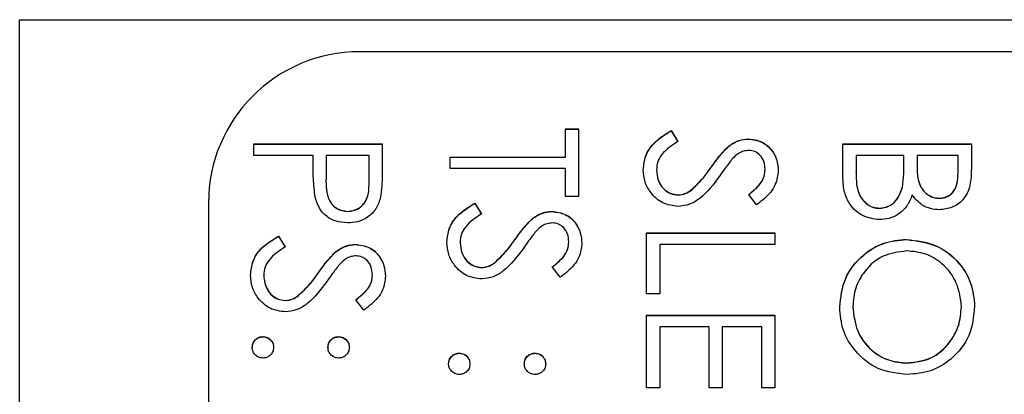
# Model space of a CAD drawing. Header units: millimetres. Extents: x 180 to 1986, y 18 to 1593.
# Tile 38 of 50: x 1665 to 1678, y 821 to 826. Entities that reach past the tile are written whole.
import ezdxf

# ---------------------------------------------------------------- set-up
doc = ezdxf.new("R2010")
doc.units = ezdxf.units.MM

msp = doc.modelspace()

# ---------------------------------------------------------------- linework, layer by layer
at = {"color": 7, "linetype": 'Continuous', "lineweight": 25}
for p, q in [((1664.774, 764.834), (1664.774, 825.834)), ((1664.774, 825.834), (1689.774, 825.834)), ((1680.874, 825.41), (1669.274, 825.41)), ((1672, 824.389), (1672.174, 824.389)), ((1672, 824.018), (1672, 824.389)), ((1672, 824.386), (1672.174, 824.386)), ((1672.174, 824.389), (1672.174, 823.495)), ((1673.402, 824.367), (1673.489, 824.223)), ((1673.402, 824.364), (1673.402, 824.367)), ((1673.402, 824.364), (1673.489, 824.22)), ((1667.874, 824.04), (1667.874, 824.192)), ((1667.874, 824.192), (1669.574, 824.192)), ((1667.874, 824.19), (1669.574, 824.19)), ((1669.574, 824.192), (1669.574, 823.859)), ((1674.162, 824.16), (1674.162, 824.163)), ((1674.421, 824.255), (1674.421, 824.258)), ((1675.674, 823.733), (1675.674, 824.192)), ((1675.674, 824.192), (1677.374, 824.192)), ((1675.674, 824.19), (1677.374, 824.19)), ((1677.374, 824.192), (1677.374, 823.861)), ((1668.659, 824.04), (1667.874, 824.04)), ((1668.659, 823.918), (1668.659, 824.04)), ((1668.833, 824.04), (1668.83, 823.742)), ((1669.4, 824.04), (1668.833, 824.04)), ((1669.4, 823.729), (1669.4, 824.04)), ((1670.474, 824.018), (1672, 824.018)), ((1670.474, 823.866), (1670.474, 824.018)), ((1670.474, 824.016), (1672, 824.016)), ((1672, 824.016), (1672, 824.018)), ((1675.849, 824.04), (1675.849, 823.823)), ((1676.481, 824.04), (1675.849, 824.04)), ((1676.481, 823.939), (1676.481, 824.04)), ((1676.655, 824.04), (1676.655, 823.938)), ((1677.2, 824.04), (1676.655, 824.04)), ((1677.2, 823.833), (1677.2, 824.04)), ((1676.481, 823.936), (1676.481, 823.939)), ((1676.655, 823.935), (1676.655, 823.938)), ((1672, 823.866), (1670.474, 823.866)), ((1672, 823.495), (1672, 823.866)), ((1673.205, 823.847), (1673.205, 823.85)), ((1673.931, 823.882), (1673.931, 823.884)), ((1674.644, 823.853), (1674.644, 823.856)), ((1675.849, 823.82), (1675.849, 823.823)), ((1677.2, 823.83), (1677.2, 823.833)), ((1668.83, 823.737), (1668.83, 823.733)), ((1669.4, 823.726), (1669.4, 823.729)), ((1672.174, 823.495), (1672, 823.495)), ((1673.493, 823.514), (1673.493, 823.517)), ((1673.66, 823.575), (1673.66, 823.578)), ((1674.53, 823.386), (1674.426, 823.524)), ((1676.461, 823.618), (1676.461, 823.621)), ((1667.274, 823.411), (1667.274, 767.431)), ((1670.802, 823.408), (1670.889, 823.265)), ((1670.802, 823.405), (1670.802, 823.408)), ((1670.802, 823.405), (1670.889, 823.262)), ((1676.95, 823.471), (1676.95, 823.474)), ((1669.118, 823.297), (1669.118, 823.299)), ((1671.821, 823.297), (1671.821, 823.299)), ((1676.157, 823.34), (1676.157, 823.343)), ((1671.562, 823.202), (1671.562, 823.204)), ((1673.074, 822.21), (1673.074, 823.016)), ((1673.074, 823.016), (1674.774, 823.016)), ((1673.074, 823.013), (1674.774, 823.013)), ((1674.774, 823.016), (1674.774, 822.863)), ((1668.202, 822.972), (1668.289, 822.829)), ((1668.202, 822.97), (1668.202, 822.972)), ((1668.202, 822.97), (1668.289, 822.826)), ((1669.221, 822.861), (1669.221, 822.863)), ((1670.605, 822.889), (1670.605, 822.891)), ((1671.331, 822.923), (1671.331, 822.926)), ((1672.044, 822.895), (1672.044, 822.898)), ((1673.249, 822.863), (1673.249, 822.21)), ((1674.774, 822.863), (1673.249, 822.863)), ((1676.517, 822.926), (1676.517, 822.929)), ((1668.962, 822.766), (1668.962, 822.769)), ((1671.06, 822.617), (1671.06, 822.619)), ((1668.005, 822.453), (1668.005, 822.456)), ((1668.731, 822.487), (1668.731, 822.49)), ((1669.444, 822.459), (1669.444, 822.462)), ((1670.893, 822.556), (1670.893, 822.558)), ((1671.93, 822.428), (1671.826, 822.566)), ((1673.249, 822.21), (1673.074, 822.21)), ((1668.293, 822.12), (1668.293, 822.123)), ((1668.46, 822.181), (1668.46, 822.184)), ((1669.33, 821.992), (1669.226, 822.13)), ((1675.805, 822.036), (1675.805, 822.039)), ((1677.244, 822.036), (1677.244, 822.039)), ((1673.074, 820.968), (1673.074, 821.927)), ((1673.074, 821.927), (1674.774, 821.927)), ((1673.074, 821.924), (1674.774, 821.924)), ((1674.774, 821.927), (1674.774, 820.968)), ((1673.249, 821.774), (1673.249, 820.968)), ((1673.903, 821.774), (1673.249, 821.774)), ((1673.903, 820.968), (1673.903, 821.774)), ((1674.077, 821.774), (1674.077, 820.968)), ((1674.6, 821.774), (1674.077, 821.774)), ((1674.6, 820.968), (1674.6, 821.774)), ((1667.994, 821.641), (1667.994, 821.643)), ((1668.997, 821.641), (1668.997, 821.643)), ((1670.594, 821.423), (1670.594, 821.426)), ((1671.597, 821.423), (1671.597, 821.426)), ((1676.525, 821.292), (1676.525, 821.295)), ((1673.249, 820.968), (1673.074, 820.968)), ((1674.077, 820.968), (1673.903, 820.968)), ((1674.774, 820.968), (1674.6, 820.968))]:
    msp.add_line(p, q, dxfattribs=at)
msp.add_arc((1669.274, 823.41), 2, 89.9896, 179.9896, dxfattribs=at)
for points, knots in [([(1673.031, 823.85), (1673.037, 823.913), (1673.05, 824.039), (1673.178, 824.232), (1673.317, 824.316), (1673.402, 824.367)], [0, 0, 0, 0, 0.27988, 0.559666, 1, 1, 1, 1]), ([(1673.031, 823.847), (1673.037, 823.91), (1673.05, 824.036), (1673.178, 824.23), (1673.317, 824.313), (1673.402, 824.364)], [0, 0, 0, 0, 0.2798798, 0.5596658, 1, 1, 1, 1]), ([(1673.489, 824.223), (1673.411, 824.173), (1673.303, 824.102), (1673.216, 823.958), (1673.209, 823.886), (1673.205, 823.85)], [0, 0, 0, 0, 0.559321, 0.779782, 1, 1, 1, 1]), ([(1673.931, 823.884), (1673.97, 823.94), (1674.04, 824.039), (1674.125, 824.125), (1674.162, 824.163)], [0, 0, 0, 0, 0.560413, 1, 1, 1, 1]), ([(1673.931, 823.882), (1673.97, 823.937), (1674.04, 824.036), (1674.125, 824.122), (1674.162, 824.16)], [0, 0, 0, 0, 0.560413, 1, 1, 1, 1]), ([(1674.162, 824.163), (1674.207, 824.193), (1674.285, 824.246), (1674.38, 824.254), (1674.421, 824.258)], [0, 0, 0, 0, 0.55984, 1, 1, 1, 1]), ([(1674.162, 824.16), (1674.207, 824.19), (1674.285, 824.244), (1674.38, 824.252), (1674.421, 824.255)], [0, 0, 0, 0, 0.55984, 1, 1, 1, 1]), ([(1674.421, 824.258), (1674.482, 824.25), (1674.602, 824.236), (1674.733, 824.12), (1674.806, 823.981), (1674.814, 823.886), (1674.818, 823.839)], [0, 0, 0, 0, 0.279553, 0.558798, 0.779378, 1, 1, 1, 1]), ([(1674.421, 824.255), (1674.482, 824.248), (1674.602, 824.233), (1674.733, 824.117), (1674.806, 823.978), (1674.814, 823.884), (1674.818, 823.836)], [0, 0, 0, 0, 0.279553, 0.558798, 0.779378, 1, 1, 1, 1]), ([(1674.428, 824.105), (1674.405, 824.103), (1674.357, 824.099), (1674.279, 824.063), (1674.235, 824.02), (1674.209, 823.993)], [0, 0, 0, 0, 0.279946, 0.559774, 1, 1, 1, 1]), ([(1674.644, 823.856), (1674.641, 823.891), (1674.636, 823.96), (1674.583, 824.043), (1674.51, 824.097), (1674.456, 824.103), (1674.428, 824.105)], [0, 0, 0, 0, 0.280274, 0.559931, 0.77992, 1, 1, 1, 1]), ([(1668.687, 823.486), (1668.677, 823.566), (1668.659, 823.71), (1668.659, 823.855), (1668.659, 823.918)], [0, 0, 0, 0, 0.559694, 1, 1, 1, 1]), ([(1674.209, 823.993), (1674.176, 823.951), (1674.118, 823.877), (1674.064, 823.799), (1674.04, 823.765)], [0, 0, 0, 0, 0.559906, 1, 1, 1, 1]), ([(1676.461, 823.621), (1676.468, 823.68), (1676.481, 823.786), (1676.481, 823.892), (1676.481, 823.939)], [0, 0, 0, 0, 0.559734, 1, 1, 1, 1]), ([(1676.461, 823.618), (1676.468, 823.677), (1676.481, 823.783), (1676.481, 823.889), (1676.481, 823.936)], [0, 0, 0, 0, 0.559734, 1, 1, 1, 1]), ([(1676.655, 823.938), (1676.655, 823.831), (1676.656, 823.697), (1676.742, 823.566), (1676.801, 823.515), (1676.872, 823.48), (1676.924, 823.476), (1676.95, 823.474)], [0, 0, 0, 0, 0.498607, 0.624009, 0.749401, 0.874736, 1, 1, 1, 1]), ([(1676.655, 823.935), (1676.655, 823.828), (1676.656, 823.695), (1676.742, 823.563), (1676.801, 823.512), (1676.872, 823.477), (1676.924, 823.473), (1676.95, 823.471)], [0, 0, 0, 0, 0.498607, 0.624009, 0.749401, 0.874736, 1, 1, 1, 1]), ([(1669.574, 823.859), (1669.575, 823.787), (1669.575, 823.657), (1669.557, 823.529), (1669.549, 823.472)], [0, 0, 0, 0, 0.560314, 1, 1, 1, 1]), ([(1673.491, 823.365), (1673.421, 823.374), (1673.282, 823.393), (1673.134, 823.529), (1673.044, 823.686), (1673.035, 823.795), (1673.031, 823.85)], [0, 0, 0, 0, 0.279183, 0.559085, 0.779446, 1, 1, 1, 1]), ([(1673.205, 823.85), (1673.21, 823.804), (1673.219, 823.713), (1673.288, 823.601), (1673.386, 823.531), (1673.457, 823.522), (1673.493, 823.517)], [0, 0, 0, 0, 0.280276, 0.560148, 0.780153, 1, 1, 1, 1]), ([(1673.205, 823.847), (1673.21, 823.802), (1673.219, 823.71), (1673.288, 823.599), (1673.386, 823.528), (1673.457, 823.519), (1673.493, 823.514)], [0, 0, 0, 0, 0.2802764, 0.5601478, 0.7801531, 1, 1, 1, 1]), ([(1674.04, 823.765), (1673.961, 823.658), (1673.851, 823.51), (1673.646, 823.384), (1673.543, 823.371), (1673.491, 823.365)], [0, 0, 0, 0, 0.560115, 0.780284, 1, 1, 1, 1]), ([(1673.66, 823.578), (1673.716, 823.63), (1673.816, 823.724), (1673.896, 823.835), (1673.931, 823.884)], [0, 0, 0, 0, 0.5594958, 1, 1, 1, 1]), ([(1673.66, 823.575), (1673.716, 823.628), (1673.816, 823.721), (1673.896, 823.833), (1673.931, 823.882)], [0, 0, 0, 0, 0.559496, 1, 1, 1, 1]), ([(1674.426, 823.524), (1674.462, 823.554), (1674.522, 823.602), (1674.595, 823.682), (1674.637, 823.765), (1674.641, 823.826), (1674.644, 823.856)], [0, 0, 0, 0, 0.340409, 0.560482, 0.78018, 1, 1, 1, 1]), ([(1674.426, 823.522), (1674.462, 823.551), (1674.522, 823.599), (1674.595, 823.679), (1674.637, 823.762), (1674.641, 823.823), (1674.644, 823.853)], [0, 0, 0, 0, 0.340409, 0.560482, 0.78018, 1, 1, 1, 1]), ([(1674.818, 823.839), (1674.81, 823.776), (1674.798, 823.671), (1674.716, 823.547), (1674.629, 823.461), (1674.563, 823.411), (1674.53, 823.386)], [0, 0, 0, 0, 0.338729, 0.558835, 0.779344, 1, 1, 1, 1]), ([(1675.849, 823.823), (1675.849, 823.712), (1675.849, 823.545), (1675.98, 823.399), (1676.076, 823.35), (1676.13, 823.345), (1676.157, 823.343)], [0, 0, 0, 0, 0.49936, 0.748736, 0.874399, 1, 1, 1, 1]), ([(1675.849, 823.82), (1675.849, 823.709), (1675.849, 823.543), (1675.98, 823.396), (1676.076, 823.347), (1676.13, 823.342), (1676.157, 823.34)], [0, 0, 0, 0, 0.49936, 0.748736, 0.874399, 1, 1, 1, 1]), ([(1676.95, 823.474), (1676.992, 823.478), (1677.055, 823.486), (1677.12, 823.54), (1677.192, 823.641), (1677.197, 823.748), (1677.2, 823.833)], [0, 0, 0, 0, 0.2492836, 0.3749253, 0.5006447, 1, 1, 1, 1]), ([(1676.95, 823.471), (1676.992, 823.476), (1677.055, 823.483), (1677.12, 823.537), (1677.192, 823.639), (1677.197, 823.745), (1677.2, 823.83)], [0, 0, 0, 0, 0.249284, 0.374925, 0.500645, 1, 1, 1, 1]), ([(1677.374, 823.861), (1677.373, 823.788), (1677.37, 823.643), (1677.283, 823.452), (1677.124, 823.34), (1677.01, 823.327), (1676.953, 823.321)], [0, 0, 0, 0, 0.281317, 0.559922, 0.779935, 1, 1, 1, 1]), ([(1668.83, 823.742), (1668.829, 823.639), (1668.829, 823.509), (1668.914, 823.384), (1668.992, 823.319), (1669.068, 823.307), (1669.118, 823.299)], [0, 0, 0, 0, 0.499721, 0.62535, 0.751083, 1, 1, 1, 1]), ([(1668.83, 823.74), (1668.829, 823.636), (1668.829, 823.507), (1668.914, 823.381), (1668.992, 823.316), (1669.068, 823.304), (1669.118, 823.297)], [0, 0, 0, 0, 0.499721, 0.62535, 0.751083, 1, 1, 1, 1]), ([(1669.118, 823.299), (1669.167, 823.307), (1669.24, 823.319), (1669.317, 823.381), (1669.403, 823.501), (1669.401, 823.628), (1669.4, 823.729)], [0, 0, 0, 0, 0.248969, 0.374729, 0.500383, 1, 1, 1, 1]), ([(1669.118, 823.297), (1669.167, 823.304), (1669.24, 823.316), (1669.317, 823.378), (1669.403, 823.498), (1669.401, 823.625), (1669.4, 823.726)], [0, 0, 0, 0, 0.248969, 0.374729, 0.500383, 1, 1, 1, 1]), ([(1676.157, 823.19), (1676.081, 823.2), (1675.928, 823.221), (1675.767, 823.373), (1675.685, 823.553), (1675.678, 823.673), (1675.674, 823.733)], [0, 0, 0, 0, 0.279141, 0.558654, 0.779059, 1, 1, 1, 1]), ([(1673.493, 823.517), (1673.527, 823.521), (1673.588, 823.529), (1673.638, 823.563), (1673.66, 823.578)], [0, 0, 0, 0, 0.55899, 1, 1, 1, 1]), ([(1673.493, 823.514), (1673.527, 823.519), (1673.588, 823.526), (1673.638, 823.56), (1673.66, 823.575)], [0, 0, 0, 0, 0.55899, 1, 1, 1, 1]), ([(1676.157, 823.343), (1676.199, 823.348), (1676.282, 823.358), (1676.403, 823.456), (1676.439, 823.559), (1676.461, 823.621)], [0, 0, 0, 0, 0.279944, 0.560429, 1, 1, 1, 1]), ([(1676.157, 823.34), (1676.199, 823.345), (1676.282, 823.355), (1676.403, 823.454), (1676.439, 823.556), (1676.461, 823.618)], [0, 0, 0, 0, 0.279944, 0.560429, 1, 1, 1, 1]), ([(1676.591, 823.517), (1676.571, 823.467), (1676.53, 823.365), (1676.416, 823.258), (1676.286, 823.2), (1676.2, 823.193), (1676.157, 823.19)], [0, 0, 0, 0, 0.280382, 0.559606, 0.779765, 1, 1, 1, 1]), ([(1676.953, 823.321), (1676.913, 823.324), (1676.833, 823.33), (1676.697, 823.386), (1676.631, 823.468), (1676.591, 823.517)], [0, 0, 0, 0, 0.2808667, 0.5615271, 1, 1, 1, 1]), ([(1669.118, 823.147), (1669.062, 823.151), (1668.95, 823.159), (1668.814, 823.244), (1668.726, 823.36), (1668.7, 823.444), (1668.687, 823.486)], [0, 0, 0, 0, 0.280099, 0.559324, 0.779458, 1, 1, 1, 1]), ([(1669.549, 823.472), (1669.53, 823.421), (1669.493, 823.317), (1669.378, 823.211), (1669.247, 823.154), (1669.161, 823.149), (1669.118, 823.147)], [0, 0, 0, 0, 0.279705, 0.559381, 0.779509, 1, 1, 1, 1]), ([(1670.431, 822.891), (1670.437, 822.954), (1670.45, 823.08), (1670.578, 823.274), (1670.717, 823.357), (1670.802, 823.408)], [0, 0, 0, 0, 0.27988, 0.559666, 1, 1, 1, 1]), ([(1670.431, 822.889), (1670.437, 822.952), (1670.45, 823.077), (1670.578, 823.271), (1670.717, 823.354), (1670.802, 823.405)], [0, 0, 0, 0, 0.27988, 0.559666, 1, 1, 1, 1]), ([(1670.889, 823.265), (1670.811, 823.214), (1670.703, 823.144), (1670.616, 823), (1670.609, 822.927), (1670.605, 822.891)], [0, 0, 0, 0, 0.559321, 0.779782, 1, 1, 1, 1]), ([(1671.562, 823.204), (1671.607, 823.234), (1671.685, 823.288), (1671.78, 823.296), (1671.821, 823.299)], [0, 0, 0, 0, 0.55984, 1, 1, 1, 1]), ([(1671.562, 823.202), (1671.607, 823.232), (1671.685, 823.285), (1671.78, 823.293), (1671.821, 823.297)], [0, 0, 0, 0, 0.55984, 1, 1, 1, 1]), ([(1671.821, 823.299), (1671.882, 823.292), (1672.002, 823.277), (1672.133, 823.161), (1672.206, 823.022), (1672.214, 822.928), (1672.218, 822.881)], [0, 0, 0, 0, 0.279553, 0.558798, 0.779378, 1, 1, 1, 1]), ([(1671.821, 823.297), (1671.882, 823.289), (1672.002, 823.274), (1672.133, 823.158), (1672.206, 823.02), (1672.214, 822.925), (1672.218, 822.878)], [0, 0, 0, 0, 0.279553, 0.558798, 0.779378, 1, 1, 1, 1]), ([(1671.331, 822.926), (1671.37, 822.981), (1671.44, 823.08), (1671.525, 823.166), (1671.562, 823.204)], [0, 0, 0, 0, 0.560413, 1, 1, 1, 1]), ([(1671.331, 822.923), (1671.37, 822.979), (1671.44, 823.077), (1671.525, 823.164), (1671.562, 823.202)], [0, 0, 0, 0, 0.560413, 1, 1, 1, 1]), ([(1671.828, 823.147), (1671.805, 823.145), (1671.757, 823.141), (1671.679, 823.104), (1671.635, 823.061), (1671.609, 823.035)], [0, 0, 0, 0, 0.279946, 0.559774, 1, 1, 1, 1]), ([(1672.044, 822.898), (1672.041, 822.932), (1672.036, 823.001), (1671.983, 823.084), (1671.91, 823.138), (1671.856, 823.144), (1671.828, 823.147)], [0, 0, 0, 0, 0.2802743, 0.5599314, 0.7799201, 1, 1, 1, 1]), ([(1671.609, 823.035), (1671.576, 822.993), (1671.518, 822.918), (1671.464, 822.84), (1671.44, 822.806)], [0, 0, 0, 0, 0.559906, 1, 1, 1, 1]), ([(1667.831, 822.456), (1667.837, 822.519), (1667.85, 822.644), (1667.978, 822.838), (1668.117, 822.921), (1668.202, 822.972)], [0, 0, 0, 0, 0.27988, 0.559666, 1, 1, 1, 1]), ([(1667.831, 822.453), (1667.837, 822.516), (1667.85, 822.642), (1667.978, 822.835), (1668.117, 822.919), (1668.202, 822.97)], [0, 0, 0, 0, 0.27988, 0.559666, 1, 1, 1, 1]), ([(1668.962, 822.769), (1669.007, 822.798), (1669.085, 822.852), (1669.18, 822.86), (1669.221, 822.863)], [0, 0, 0, 0, 0.5598405, 1, 1, 1, 1]), ([(1668.962, 822.766), (1669.007, 822.796), (1669.085, 822.849), (1669.18, 822.857), (1669.221, 822.861)], [0, 0, 0, 0, 0.55984, 1, 1, 1, 1]), ([(1669.221, 822.863), (1669.282, 822.856), (1669.402, 822.841), (1669.533, 822.725), (1669.606, 822.587), (1669.614, 822.492), (1669.618, 822.445)], [0, 0, 0, 0, 0.279553, 0.558798, 0.779378, 1, 1, 1, 1]), ([(1669.221, 822.861), (1669.282, 822.853), (1669.402, 822.839), (1669.533, 822.723), (1669.606, 822.584), (1669.614, 822.489), (1669.618, 822.442)], [0, 0, 0, 0, 0.279553, 0.558798, 0.779378, 1, 1, 1, 1]), ([(1670.891, 822.406), (1670.821, 822.415), (1670.682, 822.434), (1670.534, 822.57), (1670.444, 822.727), (1670.435, 822.837), (1670.431, 822.891)], [0, 0, 0, 0, 0.279183, 0.559085, 0.779446, 1, 1, 1, 1]), ([(1670.605, 822.891), (1670.61, 822.846), (1670.619, 822.754), (1670.688, 822.643), (1670.786, 822.572), (1670.857, 822.563), (1670.893, 822.558)], [0, 0, 0, 0, 0.280276, 0.560148, 0.780153, 1, 1, 1, 1]), ([(1670.605, 822.889), (1670.61, 822.843), (1670.619, 822.752), (1670.688, 822.64), (1670.786, 822.569), (1670.857, 822.56), (1670.893, 822.556)], [0, 0, 0, 0, 0.280276, 0.560148, 0.780153, 1, 1, 1, 1]), ([(1671.06, 822.619), (1671.116, 822.672), (1671.216, 822.765), (1671.296, 822.877), (1671.331, 822.926)], [0, 0, 0, 0, 0.559496, 1, 1, 1, 1]), ([(1671.06, 822.617), (1671.116, 822.669), (1671.216, 822.763), (1671.296, 822.874), (1671.331, 822.923)], [0, 0, 0, 0, 0.5594958, 1, 1, 1, 1]), ([(1671.826, 822.566), (1671.862, 822.595), (1671.922, 822.643), (1671.995, 822.723), (1672.037, 822.806), (1672.041, 822.867), (1672.044, 822.898)], [0, 0, 0, 0, 0.3404085, 0.560482, 0.7801798, 1, 1, 1, 1]), ([(1671.826, 822.563), (1671.862, 822.592), (1671.922, 822.641), (1671.995, 822.72), (1672.037, 822.804), (1672.041, 822.864), (1672.044, 822.895)], [0, 0, 0, 0, 0.340409, 0.560482, 0.78018, 1, 1, 1, 1]), ([(1672.218, 822.881), (1672.21, 822.817), (1672.198, 822.712), (1672.116, 822.588), (1672.029, 822.502), (1671.963, 822.452), (1671.93, 822.428)], [0, 0, 0, 0, 0.338729, 0.558835, 0.779344, 1, 1, 1, 1]), ([(1675.631, 822.033), (1675.645, 822.165), (1675.675, 822.428), (1675.915, 822.721), (1676.207, 822.901), (1676.413, 822.92), (1676.517, 822.929)], [0, 0, 0, 0, 0.279663, 0.559354, 0.779636, 1, 1, 1, 1]), ([(1675.631, 822.03), (1675.645, 822.162), (1675.675, 822.425), (1675.915, 822.718), (1676.207, 822.899), (1676.413, 822.917), (1676.517, 822.926)], [0, 0, 0, 0, 0.279663, 0.559354, 0.779636, 1, 1, 1, 1]), ([(1676.517, 822.929), (1676.648, 822.913), (1676.91, 822.882), (1677.209, 822.649), (1677.387, 822.356), (1677.408, 822.15), (1677.418, 822.046)], [0, 0, 0, 0, 0.279731, 0.559327, 0.77968, 1, 1, 1, 1]), ([(1676.517, 822.926), (1676.648, 822.91), (1676.91, 822.879), (1677.209, 822.647), (1677.387, 822.353), (1677.408, 822.147), (1677.418, 822.044)], [0, 0, 0, 0, 0.279731, 0.559327, 0.77968, 1, 1, 1, 1]), ([(1668.289, 822.829), (1668.211, 822.778), (1668.103, 822.708), (1668.016, 822.564), (1668.009, 822.492), (1668.005, 822.456)], [0, 0, 0, 0, 0.559321, 0.779782, 1, 1, 1, 1]), ([(1668.731, 822.49), (1668.77, 822.545), (1668.84, 822.644), (1668.925, 822.731), (1668.962, 822.769)], [0, 0, 0, 0, 0.560413, 1, 1, 1, 1]), ([(1668.731, 822.487), (1668.77, 822.543), (1668.84, 822.642), (1668.925, 822.728), (1668.962, 822.766)], [0, 0, 0, 0, 0.560413, 1, 1, 1, 1]), ([(1671.44, 822.806), (1671.361, 822.7), (1671.251, 822.551), (1671.046, 822.425), (1670.943, 822.412), (1670.891, 822.406)], [0, 0, 0, 0, 0.560115, 0.780284, 1, 1, 1, 1]), ([(1676.518, 822.776), (1676.41, 822.763), (1676.196, 822.737), (1675.965, 822.532), (1675.826, 822.291), (1675.812, 822.123), (1675.805, 822.039)], [0, 0, 0, 0, 0.279416, 0.559077, 0.779478, 1, 1, 1, 1]), ([(1677.244, 822.039), (1677.23, 822.146), (1677.202, 822.361), (1677.013, 822.606), (1676.772, 822.753), (1676.602, 822.769), (1676.518, 822.776)], [0, 0, 0, 0, 0.279627, 0.55935, 0.77963, 1, 1, 1, 1]), ([(1669.009, 822.599), (1668.976, 822.557), (1668.918, 822.482), (1668.864, 822.405), (1668.84, 822.371)], [0, 0, 0, 0, 0.559906, 1, 1, 1, 1]), ([(1669.228, 822.711), (1669.205, 822.709), (1669.157, 822.705), (1669.079, 822.668), (1669.035, 822.625), (1669.009, 822.599)], [0, 0, 0, 0, 0.279946, 0.559774, 1, 1, 1, 1]), ([(1669.444, 822.462), (1669.441, 822.496), (1669.436, 822.565), (1669.383, 822.648), (1669.31, 822.703), (1669.256, 822.708), (1669.228, 822.711)], [0, 0, 0, 0, 0.280274, 0.559931, 0.77992, 1, 1, 1, 1]), ([(1670.893, 822.558), (1670.927, 822.563), (1670.988, 822.57), (1671.038, 822.604), (1671.06, 822.619)], [0, 0, 0, 0, 0.55899, 1, 1, 1, 1]), ([(1670.893, 822.556), (1670.927, 822.56), (1670.988, 822.567), (1671.038, 822.602), (1671.06, 822.617)], [0, 0, 0, 0, 0.55899, 1, 1, 1, 1]), ([(1668.291, 821.97), (1668.221, 821.98), (1668.082, 821.999), (1667.934, 822.135), (1667.844, 822.292), (1667.835, 822.401), (1667.831, 822.456)], [0, 0, 0, 0, 0.279183, 0.559085, 0.779446, 1, 1, 1, 1]), ([(1668.005, 822.456), (1668.01, 822.41), (1668.019, 822.319), (1668.088, 822.207), (1668.186, 822.136), (1668.257, 822.127), (1668.293, 822.123)], [0, 0, 0, 0, 0.280276, 0.560148, 0.780153, 1, 1, 1, 1]), ([(1668.005, 822.453), (1668.01, 822.407), (1668.019, 822.316), (1668.088, 822.204), (1668.186, 822.133), (1668.257, 822.125), (1668.293, 822.12)], [0, 0, 0, 0, 0.2802764, 0.5601478, 0.7801531, 1, 1, 1, 1]), ([(1668.46, 822.184), (1668.516, 822.236), (1668.616, 822.33), (1668.696, 822.441), (1668.731, 822.49)], [0, 0, 0, 0, 0.559496, 1, 1, 1, 1]), ([(1668.46, 822.181), (1668.516, 822.233), (1668.616, 822.327), (1668.696, 822.438), (1668.731, 822.487)], [0, 0, 0, 0, 0.5594958, 1, 1, 1, 1]), ([(1669.226, 822.13), (1669.262, 822.159), (1669.322, 822.208), (1669.395, 822.287), (1669.437, 822.371), (1669.441, 822.431), (1669.444, 822.462)], [0, 0, 0, 0, 0.340409, 0.560482, 0.78018, 1, 1, 1, 1]), ([(1669.226, 822.127), (1669.262, 822.157), (1669.322, 822.205), (1669.395, 822.285), (1669.437, 822.368), (1669.441, 822.429), (1669.444, 822.459)], [0, 0, 0, 0, 0.3404085, 0.560482, 0.7801798, 1, 1, 1, 1]), ([(1668.84, 822.371), (1668.761, 822.264), (1668.651, 822.116), (1668.446, 821.989), (1668.343, 821.977), (1668.291, 821.97)], [0, 0, 0, 0, 0.560115, 0.780284, 1, 1, 1, 1]), ([(1669.618, 822.445), (1669.61, 822.381), (1669.598, 822.276), (1669.516, 822.153), (1669.429, 822.066), (1669.363, 822.017), (1669.33, 821.992)], [0, 0, 0, 0, 0.338729, 0.558835, 0.779344, 1, 1, 1, 1]), ([(1668.293, 822.123), (1668.327, 822.127), (1668.388, 822.134), (1668.438, 822.169), (1668.46, 822.184)], [0, 0, 0, 0, 0.55899, 1, 1, 1, 1]), ([(1668.293, 822.12), (1668.327, 822.124), (1668.388, 822.132), (1668.438, 822.166), (1668.46, 822.181)], [0, 0, 0, 0, 0.55899, 1, 1, 1, 1]), ([(1676.525, 821.142), (1676.393, 821.157), (1676.129, 821.187), (1675.837, 821.429), (1675.657, 821.722), (1675.64, 821.929), (1675.631, 822.033)], [0, 0, 0, 0, 0.27963, 0.559343, 0.779597, 1, 1, 1, 1]), ([(1675.805, 822.039), (1675.817, 821.931), (1675.842, 821.715), (1676.028, 821.465), (1676.271, 821.318), (1676.44, 821.303), (1676.525, 821.295)], [0, 0, 0, 0, 0.2798297, 0.559389, 0.7796538, 1, 1, 1, 1]), ([(1675.805, 822.036), (1675.817, 821.928), (1675.842, 821.713), (1676.028, 821.463), (1676.271, 821.316), (1676.44, 821.3), (1676.525, 821.292)], [0, 0, 0, 0, 0.27983, 0.559389, 0.779654, 1, 1, 1, 1]), ([(1677.418, 822.046), (1677.404, 821.913), (1677.376, 821.647), (1677.135, 821.349), (1676.839, 821.169), (1676.63, 821.151), (1676.525, 821.142)], [0, 0, 0, 0, 0.279767, 0.559358, 0.779571, 1, 1, 1, 1]), ([(1676.525, 821.295), (1676.633, 821.308), (1676.849, 821.334), (1677.083, 821.541), (1677.219, 821.786), (1677.235, 821.955), (1677.244, 822.039)], [0, 0, 0, 0, 0.279468, 0.55887, 0.779516, 1, 1, 1, 1]), ([(1676.525, 821.292), (1676.633, 821.305), (1676.849, 821.331), (1677.083, 821.538), (1677.219, 821.783), (1677.235, 821.952), (1677.244, 822.036)], [0, 0, 0, 0, 0.279468, 0.55887, 0.779516, 1, 1, 1, 1]), ([(1667.853, 821.502), (1667.855, 821.523), (1667.86, 821.564), (1667.899, 821.61), (1667.945, 821.639), (1667.978, 821.642), (1667.994, 821.643)], [0, 0, 0, 0, 0.279581, 0.559143, 0.779575, 1, 1, 1, 1]), ([(1667.853, 821.499), (1667.855, 821.52), (1667.86, 821.562), (1667.899, 821.608), (1667.945, 821.636), (1667.978, 821.639), (1667.994, 821.641)], [0, 0, 0, 0, 0.279581, 0.559143, 0.779575, 1, 1, 1, 1]), ([(1667.994, 821.643), (1668.015, 821.641), (1668.057, 821.636), (1668.103, 821.598), (1668.132, 821.551), (1668.135, 821.518), (1668.136, 821.502)], [0, 0, 0, 0, 0.2795762, 0.5592837, 0.7795524, 1, 1, 1, 1]), ([(1667.994, 821.641), (1668.015, 821.638), (1668.057, 821.633), (1668.103, 821.595), (1668.132, 821.548), (1668.135, 821.516), (1668.136, 821.499)], [0, 0, 0, 0, 0.279576, 0.559284, 0.779552, 1, 1, 1, 1]), ([(1668.855, 821.502), (1668.858, 821.523), (1668.862, 821.565), (1668.901, 821.611), (1668.948, 821.639), (1668.98, 821.642), (1668.997, 821.643)], [0, 0, 0, 0, 0.279647, 0.559299, 0.779615, 1, 1, 1, 1]), ([(1668.855, 821.499), (1668.858, 821.52), (1668.862, 821.562), (1668.901, 821.608), (1668.948, 821.636), (1668.98, 821.639), (1668.997, 821.641)], [0, 0, 0, 0, 0.279647, 0.559299, 0.779615, 1, 1, 1, 1]), ([(1668.997, 821.643), (1669.018, 821.641), (1669.059, 821.636), (1669.105, 821.597), (1669.134, 821.551), (1669.137, 821.518), (1669.139, 821.502)], [0, 0, 0, 0, 0.2795852, 0.5594544, 0.7796968, 1, 1, 1, 1]), ([(1668.997, 821.641), (1669.018, 821.638), (1669.059, 821.633), (1669.105, 821.595), (1669.134, 821.548), (1669.137, 821.515), (1669.139, 821.499)], [0, 0, 0, 0, 0.279585, 0.559454, 0.779697, 1, 1, 1, 1]), ([(1667.994, 821.36), (1667.973, 821.363), (1667.932, 821.368), (1667.886, 821.406), (1667.857, 821.453), (1667.854, 821.485), (1667.853, 821.502)], [0, 0, 0, 0, 0.279469, 0.559358, 0.779674, 1, 1, 1, 1]), ([(1668.136, 821.502), (1668.134, 821.481), (1668.129, 821.439), (1668.09, 821.393), (1668.044, 821.364), (1668.011, 821.361), (1667.994, 821.36)], [0, 0, 0, 0, 0.279602, 0.559212, 0.779475, 1, 1, 1, 1]), ([(1668.997, 821.36), (1668.976, 821.363), (1668.934, 821.367), (1668.888, 821.406), (1668.859, 821.452), (1668.857, 821.485), (1668.855, 821.502)], [0, 0, 0, 0, 0.279517, 0.559326, 0.779544, 1, 1, 1, 1]), ([(1669.139, 821.502), (1669.136, 821.481), (1669.131, 821.439), (1669.092, 821.393), (1669.046, 821.364), (1669.013, 821.361), (1668.997, 821.36)], [0, 0, 0, 0, 0.279602, 0.559212, 0.779475, 1, 1, 1, 1]), ([(1670.453, 821.284), (1670.455, 821.305), (1670.46, 821.346), (1670.499, 821.393), (1670.545, 821.421), (1670.578, 821.424), (1670.594, 821.426)], [0, 0, 0, 0, 0.279581, 0.559143, 0.779575, 1, 1, 1, 1]), ([(1670.453, 821.281), (1670.455, 821.302), (1670.46, 821.344), (1670.499, 821.39), (1670.545, 821.418), (1670.578, 821.421), (1670.594, 821.423)], [0, 0, 0, 0, 0.279581, 0.559143, 0.779575, 1, 1, 1, 1]), ([(1670.594, 821.426), (1670.615, 821.423), (1670.657, 821.418), (1670.703, 821.38), (1670.732, 821.333), (1670.735, 821.3), (1670.736, 821.284)], [0, 0, 0, 0, 0.2795762, 0.5592837, 0.7795524, 1, 1, 1, 1]), ([(1670.594, 821.423), (1670.615, 821.42), (1670.657, 821.415), (1670.703, 821.377), (1670.732, 821.33), (1670.735, 821.298), (1670.736, 821.281)], [0, 0, 0, 0, 0.279576, 0.559284, 0.779552, 1, 1, 1, 1]), ([(1671.455, 821.284), (1671.458, 821.305), (1671.462, 821.347), (1671.501, 821.393), (1671.548, 821.421), (1671.58, 821.424), (1671.597, 821.426)], [0, 0, 0, 0, 0.279647, 0.559299, 0.779615, 1, 1, 1, 1]), ([(1671.455, 821.281), (1671.458, 821.302), (1671.462, 821.344), (1671.501, 821.39), (1671.548, 821.419), (1671.58, 821.421), (1671.597, 821.423)], [0, 0, 0, 0, 0.279647, 0.559299, 0.779615, 1, 1, 1, 1]), ([(1671.597, 821.426), (1671.618, 821.423), (1671.659, 821.418), (1671.705, 821.379), (1671.734, 821.333), (1671.737, 821.3), (1671.739, 821.284)], [0, 0, 0, 0, 0.2795852, 0.5594544, 0.7796968, 1, 1, 1, 1]), ([(1671.597, 821.423), (1671.618, 821.42), (1671.659, 821.415), (1671.705, 821.377), (1671.734, 821.33), (1671.737, 821.298), (1671.739, 821.281)], [0, 0, 0, 0, 0.2795852, 0.5594544, 0.7796968, 1, 1, 1, 1]), ([(1670.594, 821.142), (1670.573, 821.145), (1670.532, 821.15), (1670.486, 821.188), (1670.457, 821.235), (1670.454, 821.268), (1670.453, 821.284)], [0, 0, 0, 0, 0.279469, 0.559358, 0.779674, 1, 1, 1, 1]), ([(1670.736, 821.284), (1670.734, 821.263), (1670.729, 821.221), (1670.69, 821.175), (1670.644, 821.146), (1670.611, 821.144), (1670.594, 821.142)], [0, 0, 0, 0, 0.2796016, 0.559212, 0.7794752, 1, 1, 1, 1]), ([(1671.597, 821.142), (1671.576, 821.145), (1671.534, 821.149), (1671.488, 821.188), (1671.459, 821.235), (1671.457, 821.267), (1671.455, 821.284)], [0, 0, 0, 0, 0.279517, 0.559326, 0.779544, 1, 1, 1, 1]), ([(1671.739, 821.284), (1671.736, 821.263), (1671.731, 821.221), (1671.692, 821.175), (1671.646, 821.146), (1671.613, 821.144), (1671.597, 821.142)], [0, 0, 0, 0, 0.279602, 0.559212, 0.779475, 1, 1, 1, 1])]:
    msp.add_open_spline(points, degree=3, knots=knots, dxfattribs=at)

doc.saveas('drawing.dxf')
